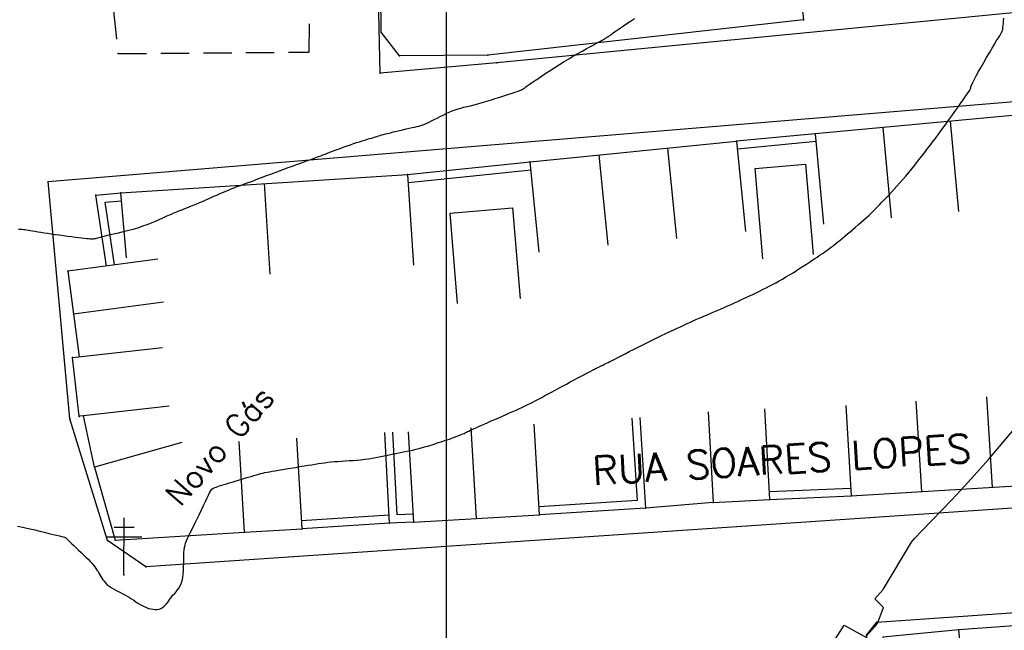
# Model space of a CAD drawing. Header units: millimetres. Extents: x 196436 to 199900, y 8705373 to 8708636.
# Tile 183 of 238: x 198362 to 198449, y 8706901 to 8706955. Entities that reach past the tile are written whole.
import ezdxf
from ezdxf.enums import TextEntityAlignment as Align

# ---------------------------------------------------------------- set-up
doc = ezdxf.new("R2010")
doc.units = ezdxf.units.MM
doc.header["$LTSCALE"] = 5
doc.linetypes.add('DASHED', pattern=[0.75, 0.5, -0.25])
for name, color, linetype in [('$CURVAS2', 40, 'Continuous'), ('CASA', 6, 'Continuous'), ('MALHA', 9, 'Continuous'), ('MEIO-FIO', 7, 'Continuous'), ('MURO', 9, 'Continuous'), ('POSTE', 3, 'Continuous'), ('TEXTO', 2, 'Continuous'), ('TXT_NRUA', 3, 'Continuous')]:
    doc.layers.add(name, color=color, linetype=linetype)
doc.styles.add('GEOSIS', font='ROMANS.SHX')

# ---------------------------------------------------------------- blocks, each defined once
blk = doc.blocks.new('C')
at = {"layer": 'CASA'}
blk.add_lwpolyline([(0, 0), (0, 8)], dxfattribs=at)

msp = doc.modelspace()

# ---------------------------------------------------------------- linework, layer by layer
at = {"layer": '$CURVAS2'}
for points in [[(198362.242, 8706910.234, 683), (198362.566, 8706910.171, 683), (198362.935, 8706910.092, 683), (198363.339, 8706910.001, 683), (198363.764, 8706909.902, 683), (198364.194, 8706909.8, 683), (198364.616, 8706909.697, 683), (198365.014, 8706909.599, 683), (198365.376, 8706909.509, 683), (198365.685, 8706909.433, 683), (198365.931, 8706909.372, 683), (198366.12, 8706909.326, 683), (198366.258, 8706909.293, 683), (198366.354, 8706909.27, 683), (198366.417, 8706909.254, 683), (198366.454, 8706909.244, 683), (198366.473, 8706909.237, 683), (198366.482, 8706909.231, 683), (198366.49, 8706909.222, 683), (198366.501, 8706909.209, 683), (198366.52, 8706909.187, 683), (198366.55, 8706909.154, 683), (198366.597, 8706909.104, 683), (198366.665, 8706909.036, 683), (198366.757, 8706908.945, 683), (198366.88, 8706908.829, 683), (198367.034, 8706908.684, 683), (198367.216, 8706908.516, 683), (198367.417, 8706908.329, 683), (198367.63, 8706908.129, 683), (198367.849, 8706907.922, 683), (198368.067, 8706907.714, 683), (198368.276, 8706907.509, 683), (198368.468, 8706907.313, 683), (198368.64, 8706907.131, 683), (198368.791, 8706906.962, 683), (198368.924, 8706906.803, 683), (198369.043, 8706906.652, 683), (198369.149, 8706906.507, 683), (198369.245, 8706906.366, 683), (198369.335, 8706906.227, 683), (198369.42, 8706906.087, 683), (198369.503, 8706905.944, 683), (198369.588, 8706905.8, 683), (198369.677, 8706905.656, 683), (198369.772, 8706905.512, 683), (198369.877, 8706905.37, 683), (198369.994, 8706905.232, 683), (198370.126, 8706905.098, 683), (198370.276, 8706904.97, 683), (198370.446, 8706904.848, 683), (198370.632, 8706904.732, 683), (198370.832, 8706904.62, 683), (198371.041, 8706904.51, 683), (198371.256, 8706904.401, 683), (198371.473, 8706904.292, 683), (198371.689, 8706904.18, 683), (198371.9, 8706904.064, 683), (198372.102, 8706903.943, 683), (198372.297, 8706903.82, 683), (198372.487, 8706903.695, 683), (198372.673, 8706903.572, 683), (198372.856, 8706903.452, 683), (198373.04, 8706903.338, 683), (198373.225, 8706903.233, 683), (198373.412, 8706903.137, 683), (198373.604, 8706903.055, 683), (198373.798, 8706902.986, 683), (198373.992, 8706902.934, 683), (198374.184, 8706902.9, 683), (198374.37, 8706902.886, 683), (198374.55, 8706902.893, 683), (198374.719, 8706902.924, 683), (198374.877, 8706902.979, 683), (198375.021, 8706903.061, 683), (198375.152, 8706903.165, 683), (198375.275, 8706903.288, 683), (198375.391, 8706903.424, 683), (198375.504, 8706903.57, 683), (198375.615, 8706903.722, 683), (198375.728, 8706903.874, 683), (198375.846, 8706904.023, 683), (198375.969, 8706904.166, 683), (198376.096, 8706904.307, 683), (198376.224, 8706904.451, 683), (198376.347, 8706904.605, 683), (198376.464, 8706904.773, 683), (198376.571, 8706904.962, 683), (198376.664, 8706905.177, 683), (198376.74, 8706905.423, 683), (198376.796, 8706905.704, 683), (198376.835, 8706906.013, 683), (198376.861, 8706906.339, 683), (198376.877, 8706906.674, 683), (198376.886, 8706907.008, 683), (198376.892, 8706907.331, 683), (198376.899, 8706907.634, 683), (198376.911, 8706907.907, 683), (198376.93, 8706908.144, 683), (198376.959, 8706908.353, 683), (198377.001, 8706908.546, 683), (198377.058, 8706908.735, 683), (198377.133, 8706908.932, 683), (198377.227, 8706909.15, 683), (198377.344, 8706909.398, 683), (198377.485, 8706909.691, 683), (198377.652, 8706910.034, 683), (198377.838, 8706910.418, 683), (198378.037, 8706910.828, 683), (198378.24, 8706911.247, 683), (198378.442, 8706911.662, 683), (198378.633, 8706912.057, 683), (198378.807, 8706912.418, 683), (198378.956, 8706912.728, 683), (198379.075, 8706912.977, 683), (198379.17, 8706913.17, 683), (198379.247, 8706913.316, 683), (198379.314, 8706913.423, 683), (198379.377, 8706913.5, 683), (198379.443, 8706913.556, 683), (198379.521, 8706913.6, 683), (198379.617, 8706913.64, 683), (198379.737, 8706913.684, 683), (198379.88, 8706913.733, 683), (198380.046, 8706913.787, 683), (198380.233, 8706913.846, 683), (198380.439, 8706913.91, 683), (198380.664, 8706913.978, 683), (198380.906, 8706914.052, 683), (198381.162, 8706914.129, 683), (198381.433, 8706914.211, 683), (198381.712, 8706914.296, 683), (198381.995, 8706914.382, 683), (198382.277, 8706914.467, 683), (198382.553, 8706914.55, 683), (198382.818, 8706914.629, 683), (198383.067, 8706914.701, 683), (198383.295, 8706914.767, 683), (198383.499, 8706914.823, 683), (198383.686, 8706914.873, 683), (198383.865, 8706914.917, 683), (198384.043, 8706914.957, 683), (198384.231, 8706914.997, 683), (198384.436, 8706915.036, 683), (198384.668, 8706915.078, 683), (198384.935, 8706915.124, 683), (198385.243, 8706915.176, 683), (198385.586, 8706915.233, 683), (198385.954, 8706915.293, 683), (198386.338, 8706915.356, 683), (198386.729, 8706915.42, 683), (198387.118, 8706915.483, 683), (198387.494, 8706915.544, 683), (198387.85, 8706915.603, 683), (198388.177, 8706915.657, 683), (198388.481, 8706915.708, 683), (198388.767, 8706915.754, 683), (198389.041, 8706915.796, 683), (198389.309, 8706915.834, 683), (198389.579, 8706915.869, 683), (198389.856, 8706915.899, 683), (198390.146, 8706915.926, 683), (198390.455, 8706915.95, 683), (198390.779, 8706915.972, 683), (198391.116, 8706915.993, 683), (198391.46, 8706916.015, 683), (198391.81, 8706916.039, 683), (198392.159, 8706916.066, 683), (198392.505, 8706916.098, 683), (198392.845, 8706916.136, 683), (198393.173, 8706916.181, 683), (198393.492, 8706916.232, 683), (198393.803, 8706916.288, 683), (198394.105, 8706916.347, 683), (198394.402, 8706916.409, 683), (198394.693, 8706916.471, 683), (198394.98, 8706916.532, 683), (198395.264, 8706916.592, 683), (198395.547, 8706916.648, 683), (198395.831, 8706916.703, 683), (198396.119, 8706916.758, 683), (198396.415, 8706916.817, 683), (198396.72, 8706916.88, 683), (198397.037, 8706916.95, 683), (198397.37, 8706917.029, 683), (198397.722, 8706917.119, 683), (198398.093, 8706917.221, 683), (198398.477, 8706917.333, 683), (198398.866, 8706917.452, 683), (198399.251, 8706917.573, 683), (198399.624, 8706917.695, 683), (198399.976, 8706917.812, 683), (198400.3, 8706917.923, 683), (198400.586, 8706918.024, 683), (198400.83, 8706918.112, 683), (198401.034, 8706918.188, 683), (198401.206, 8706918.255, 683), (198401.351, 8706918.314, 683), (198401.477, 8706918.368, 683), (198401.589, 8706918.419, 683), (198401.694, 8706918.469, 683), (198401.798, 8706918.519, 683), (198401.908, 8706918.571, 683), (198402.026, 8706918.628, 683), (198402.157, 8706918.69, 683), (198402.303, 8706918.759, 683), (198402.468, 8706918.835, 683), (198402.655, 8706918.921, 683), (198402.867, 8706919.016, 683), (198403.107, 8706919.124, 683), (198403.377, 8706919.244, 683), (198403.673, 8706919.373, 683), (198403.987, 8706919.511, 683), (198404.313, 8706919.653, 683), (198404.645, 8706919.798, 683), (198404.975, 8706919.943, 683), (198405.299, 8706920.085, 683), (198405.608, 8706920.221, 683), (198405.898, 8706920.35, 683), (198406.171, 8706920.472, 683), (198406.431, 8706920.59, 683), (198406.681, 8706920.706, 683), (198406.924, 8706920.821, 683), (198407.165, 8706920.938, 683), (198407.406, 8706921.057, 683), (198407.651, 8706921.182, 683), (198407.904, 8706921.313, 683), (198408.165, 8706921.451, 683), (198408.435, 8706921.595, 683), (198408.714, 8706921.746, 683), (198409.003, 8706921.903, 683), (198409.302, 8706922.066, 683), (198409.613, 8706922.235, 683), (198409.935, 8706922.409, 683), (198410.269, 8706922.589, 683), (198410.609, 8706922.771, 683), (198410.95, 8706922.952, 683), (198411.286, 8706923.131, 683), (198411.613, 8706923.304, 683), (198411.924, 8706923.468, 683), (198412.213, 8706923.62, 683), (198412.476, 8706923.758, 683), (198412.708, 8706923.879, 683), (198412.912, 8706923.985, 683), (198413.089, 8706924.077, 683), (198413.245, 8706924.158, 683), (198413.383, 8706924.228, 683), (198413.505, 8706924.29, 683), (198413.616, 8706924.346, 683), (198413.718, 8706924.398, 683), (198413.817, 8706924.447, 683), (198413.916, 8706924.496, 683), (198414.022, 8706924.549, 683), (198414.141, 8706924.609, 683), (198414.279, 8706924.678, 683), (198414.441, 8706924.76, 683), (198414.634, 8706924.858, 683), (198414.863, 8706924.975, 683), (198415.131, 8706925.114, 683), (198415.437, 8706925.271, 683), (198415.774, 8706925.444, 683), (198416.137, 8706925.631, 683), (198416.522, 8706925.827, 683), (198416.922, 8706926.029, 683), (198417.333, 8706926.235, 683), (198417.749, 8706926.442, 683), (198418.165, 8706926.646, 683), (198418.577, 8706926.846, 683), (198418.978, 8706927.039, 683), (198419.364, 8706927.222, 683), (198419.73, 8706927.395, 683), (198420.07, 8706927.555, 683), (198420.379, 8706927.7, 683), (198420.652, 8706927.827, 683), (198420.886, 8706927.936, 683), (198421.085, 8706928.028, 683), (198421.256, 8706928.107, 683), (198421.404, 8706928.174, 683), (198421.535, 8706928.234, 683), (198421.657, 8706928.289, 683), (198421.776, 8706928.341, 683), (198421.896, 8706928.394, 683), (198422.025, 8706928.45, 683), (198422.165, 8706928.51, 683), (198422.317, 8706928.575, 683), (198422.484, 8706928.647, 683), (198422.668, 8706928.725, 683), (198422.87, 8706928.812, 683), (198423.093, 8706928.908, 683), (198423.338, 8706929.013, 683), (198423.607, 8706929.129, 683), (198423.894, 8706929.253, 683), (198424.195, 8706929.384, 683), (198424.505, 8706929.519, 683), (198424.817, 8706929.657, 683), (198425.127, 8706929.794, 683), (198425.43, 8706929.929, 683), (198425.719, 8706930.06, 683), (198425.991, 8706930.185, 683), (198426.249, 8706930.306, 683), (198426.496, 8706930.422, 683), (198426.735, 8706930.537, 683), (198426.97, 8706930.651, 683), (198427.205, 8706930.766, 683), (198427.444, 8706930.884, 683), (198427.689, 8706931.006, 683), (198427.945, 8706931.133, 683), (198428.21, 8706931.266, 683), (198428.485, 8706931.406, 683), (198428.767, 8706931.552, 683), (198429.057, 8706931.705, 683), (198429.353, 8706931.866, 683), (198429.654, 8706932.035, 683), (198429.96, 8706932.213, 683), (198430.269, 8706932.399, 683), (198430.579, 8706932.59, 683), (198430.886, 8706932.784, 683), (198431.187, 8706932.978, 683), (198431.48, 8706933.169, 683), (198431.759, 8706933.353, 683), (198432.024, 8706933.528, 683), (198432.269, 8706933.69, 683), (198432.494, 8706933.837, 683), (198432.7, 8706933.971, 683), (198432.89, 8706934.095, 683), (198433.068, 8706934.212, 683), (198433.235, 8706934.323, 683), (198433.395, 8706934.432, 683), (198433.55, 8706934.541, 683), (198433.705, 8706934.653, 683), (198433.862, 8706934.771, 683), (198434.021, 8706934.895, 683), (198434.186, 8706935.026, 683), (198434.357, 8706935.166, 683), (198434.537, 8706935.313, 683), (198434.726, 8706935.471, 683), (198434.926, 8706935.638, 683), (198435.14, 8706935.817, 683), (198435.367, 8706936.007, 683), (198435.605, 8706936.206, 683), (198435.85, 8706936.412, 683), (198436.099, 8706936.621, 683), (198436.346, 8706936.833, 683), (198436.59, 8706937.043, 683), (198436.825, 8706937.249, 683), (198437.048, 8706937.449, 683), (198437.257, 8706937.642, 683), (198437.453, 8706937.828, 683), (198437.641, 8706938.011, 683), (198437.824, 8706938.194, 683), (198438.005, 8706938.379, 683), (198438.189, 8706938.57, 683), (198438.378, 8706938.77, 683), (198438.577, 8706938.98, 683), (198438.788, 8706939.204, 683), (198439.01, 8706939.441, 683), (198439.243, 8706939.691, 683), (198439.484, 8706939.954, 683), (198439.733, 8706940.228, 683), (198439.988, 8706940.514, 683), (198440.247, 8706940.81, 683), (198440.511, 8706941.116, 683), (198440.775, 8706941.432, 683), (198441.039, 8706941.752, 683), (198441.3, 8706942.074, 683), (198441.553, 8706942.391, 683), (198441.797, 8706942.7, 683), (198442.029, 8706942.997, 683), (198442.246, 8706943.276, 683), (198442.444, 8706943.534, 683), (198442.624, 8706943.768, 683), (198442.788, 8706943.984, 683), (198442.944, 8706944.191, 683), (198443.098, 8706944.397, 683), (198443.256, 8706944.611, 683), (198443.425, 8706944.841, 683), (198443.61, 8706945.095, 683), (198443.817, 8706945.382, 683), (198444.052, 8706945.706, 683), (198444.307, 8706946.06, 683), (198444.573, 8706946.43, 683), (198444.841, 8706946.805, 683), (198445.103, 8706947.171, 683), (198445.35, 8706947.516, 683), (198445.572, 8706947.829, 683), (198445.761, 8706948.097, 683), (198445.91, 8706948.31, 683), (198446.022, 8706948.475, 683), (198446.103, 8706948.597, 683), (198446.159, 8706948.687, 683), (198446.194, 8706948.752, 683), (198446.215, 8706948.8, 683), (198446.226, 8706948.839, 683), (198446.234, 8706948.878, 683), (198446.243, 8706948.924, 683), (198446.259, 8706948.985, 683), (198446.286, 8706949.066, 683), (198446.328, 8706949.174, 683), (198446.391, 8706949.317, 683), (198446.479, 8706949.499, 683), (198446.596, 8706949.729, 683), (198446.747, 8706950.012, 683), (198446.934, 8706950.351, 683), (198447.151, 8706950.734, 683), (198447.387, 8706951.145, 683), (198447.633, 8706951.567, 683), (198447.879, 8706951.986, 683), (198448.116, 8706952.385, 683), (198448.333, 8706952.747, 683), (198448.522, 8706953.057, 683), (198448.675, 8706953.304, 683), (198448.794, 8706953.495, 683), (198448.885, 8706953.645, 683), (198448.951, 8706953.765, 683), (198448.999, 8706953.869, 683), (198449.033, 8706953.97, 683), (198449.057, 8706954.08, 683), (198449.077, 8706954.214, 683), (198449.096, 8706954.381, 683), (198449.115, 8706954.578, 683), (198449.132, 8706954.799, 683), (198449.149, 8706955.04, 683)], [(198362.343, 8706936.422, 682), (198362.49, 8706936.423, 682), (198362.625, 8706936.418, 682), (198362.756, 8706936.407, 682), (198362.889, 8706936.391, 682), (198363.031, 8706936.37, 682), (198363.189, 8706936.344, 682), (198363.368, 8706936.315, 682), (198363.568, 8706936.281, 682), (198363.791, 8706936.244, 682), (198364.034, 8706936.205, 682), (198364.299, 8706936.162, 682), (198364.585, 8706936.117, 682), (198364.891, 8706936.07, 682), (198365.218, 8706936.021, 682), (198365.563, 8706935.971, 682), (198365.92, 8706935.92, 682), (198366.283, 8706935.87, 682), (198366.642, 8706935.82, 682), (198366.992, 8706935.774, 682), (198367.323, 8706935.73, 682), (198367.63, 8706935.691, 682), (198367.904, 8706935.658, 682), (198368.139, 8706935.63, 682), (198368.339, 8706935.609, 682), (198368.51, 8706935.594, 682), (198368.656, 8706935.585, 682), (198368.783, 8706935.582, 682), (198368.896, 8706935.586, 682), (198369, 8706935.596, 682), (198369.101, 8706935.613, 682), (198369.203, 8706935.635, 682), (198369.311, 8706935.664, 682), (198369.429, 8706935.698, 682), (198369.561, 8706935.737, 682), (198369.709, 8706935.78, 682), (198369.879, 8706935.828, 682), (198370.074, 8706935.879, 682), (198370.297, 8706935.933, 682), (198370.552, 8706935.99, 682), (198370.835, 8706936.051, 682), (198371.144, 8706936.118, 682), (198371.473, 8706936.191, 682), (198371.819, 8706936.273, 682), (198372.179, 8706936.365, 682), (198372.547, 8706936.468, 682), (198372.921, 8706936.584, 682), (198373.297, 8706936.714, 682), (198373.669, 8706936.853, 682), (198374.035, 8706936.999, 682), (198374.39, 8706937.148, 682), (198374.73, 8706937.295, 682), (198375.051, 8706937.438, 682), (198375.349, 8706937.571, 682), (198375.62, 8706937.691, 682), (198375.861, 8706937.797, 682), (198376.077, 8706937.888, 682), (198376.274, 8706937.969, 682), (198376.456, 8706938.042, 682), (198376.631, 8706938.111, 682), (198376.804, 8706938.178, 682), (198376.98, 8706938.247, 682), (198377.166, 8706938.32, 682), (198377.366, 8706938.4, 682), (198377.58, 8706938.487, 682), (198377.805, 8706938.579, 682), (198378.04, 8706938.677, 682), (198378.283, 8706938.779, 682), (198378.533, 8706938.885, 682), (198378.786, 8706938.994, 682), (198379.043, 8706939.104, 682), (198379.299, 8706939.216, 682), (198379.555, 8706939.328, 682), (198379.807, 8706939.438, 682), (198380.054, 8706939.546, 682), (198380.295, 8706939.651, 682), (198380.526, 8706939.751, 682), (198380.746, 8706939.844, 682), (198380.954, 8706939.93, 682), (198381.148, 8706940.009, 682), (198381.333, 8706940.081, 682), (198381.515, 8706940.151, 682), (198381.699, 8706940.219, 682), (198381.891, 8706940.29, 682), (198382.096, 8706940.365, 682), (198382.32, 8706940.448, 682), (198382.569, 8706940.54, 682), (198382.847, 8706940.645, 682), (198383.151, 8706940.76, 682), (198383.478, 8706940.885, 682), (198383.824, 8706941.016, 682), (198384.185, 8706941.154, 682), (198384.558, 8706941.295, 682), (198384.939, 8706941.438, 682), (198385.323, 8706941.581, 682), (198385.708, 8706941.723, 682), (198386.089, 8706941.862, 682), (198386.463, 8706941.997, 682), (198386.826, 8706942.128, 682), (198387.173, 8706942.253, 682), (198387.502, 8706942.371, 682), (198387.808, 8706942.481, 682), (198388.087, 8706942.582, 682), (198388.337, 8706942.673, 682), (198388.562, 8706942.756, 682), (198388.77, 8706942.834, 682), (198388.966, 8706942.908, 682), (198389.156, 8706942.98, 682), (198389.347, 8706943.053, 682), (198389.545, 8706943.128, 682), (198389.756, 8706943.209, 682), (198389.984, 8706943.297, 682), (198390.229, 8706943.389, 682), (198390.486, 8706943.486, 682), (198390.752, 8706943.585, 682), (198391.025, 8706943.685, 682), (198391.3, 8706943.785, 682), (198391.574, 8706943.881, 682), (198391.845, 8706943.974, 682), (198392.108, 8706944.061, 682), (198392.363, 8706944.142, 682), (198392.607, 8706944.218, 682), (198392.84, 8706944.289, 682), (198393.059, 8706944.355, 682), (198393.264, 8706944.416, 682), (198393.453, 8706944.471, 682), (198393.624, 8706944.523, 682), (198393.777, 8706944.569, 682), (198393.917, 8706944.613, 682), (198394.052, 8706944.655, 682), (198394.187, 8706944.696, 682), (198394.329, 8706944.738, 682), (198394.485, 8706944.782, 682), (198394.66, 8706944.829, 682), (198394.863, 8706944.882, 682), (198395.096, 8706944.94, 682), (198395.354, 8706945.002, 682), (198395.63, 8706945.068, 682), (198395.916, 8706945.135, 682), (198396.204, 8706945.201, 682), (198396.487, 8706945.266, 682), (198396.756, 8706945.328, 682), (198397.004, 8706945.384, 682), (198397.226, 8706945.435, 682), (198397.425, 8706945.483, 682), (198397.609, 8706945.53, 682), (198397.782, 8706945.58, 682), (198397.952, 8706945.635, 682), (198398.125, 8706945.7, 682), (198398.308, 8706945.776, 682), (198398.506, 8706945.868, 682), (198398.724, 8706945.976, 682), (198398.961, 8706946.098, 682), (198399.211, 8706946.229, 682), (198399.473, 8706946.364, 682), (198399.741, 8706946.5, 682), (198400.012, 8706946.632, 682), (198400.282, 8706946.755, 682), (198400.547, 8706946.865, 682), (198400.804, 8706946.959, 682), (198401.059, 8706947.04, 682), (198401.316, 8706947.112, 682), (198401.58, 8706947.18, 682), (198401.857, 8706947.247, 682), (198402.152, 8706947.318, 682), (198402.47, 8706947.397, 682), (198402.817, 8706947.489, 682), (198403.196, 8706947.596, 682), (198403.598, 8706947.716, 682), (198404.01, 8706947.844, 682), (198404.422, 8706947.975, 682), (198404.823, 8706948.105, 682), (198405.199, 8706948.228, 682), (198405.54, 8706948.342, 682), (198405.835, 8706948.44, 682), (198406.075, 8706948.521, 682), (198406.263, 8706948.584, 682), (198406.408, 8706948.634, 682), (198406.517, 8706948.672, 682), (198406.596, 8706948.701, 682), (198406.653, 8706948.725, 682), (198406.696, 8706948.745, 682), (198406.732, 8706948.764, 682), (198406.767, 8706948.786, 682), (198406.808, 8706948.814, 682), (198406.862, 8706948.851, 682), (198406.934, 8706948.902, 682), (198407.031, 8706948.971, 682), (198407.159, 8706949.062, 682), (198407.324, 8706949.178, 682), (198407.533, 8706949.323, 682), (198407.788, 8706949.5, 682), (198408.087, 8706949.705, 682), (198408.422, 8706949.932, 682), (198408.787, 8706950.176, 682), (198409.175, 8706950.432, 682), (198409.58, 8706950.695, 682), (198409.995, 8706950.958, 682), (198410.413, 8706951.217, 682), (198410.829, 8706951.467, 682), (198411.237, 8706951.705, 682), (198411.631, 8706951.931, 682), (198412.008, 8706952.142, 682), (198412.361, 8706952.338, 682), (198412.687, 8706952.515, 682), (198412.979, 8706952.674, 682), (198413.234, 8706952.812, 682), (198413.447, 8706952.929, 682), (198413.622, 8706953.025, 682), (198413.763, 8706953.105, 682), (198413.876, 8706953.169, 682), (198413.965, 8706953.221, 682), (198414.035, 8706953.262, 682), (198414.09, 8706953.295, 682), (198414.136, 8706953.323, 682), (198414.177, 8706953.347, 682), (198414.214, 8706953.37, 682), (198414.249, 8706953.391, 682), (198414.284, 8706953.413, 682), (198414.319, 8706953.435, 682), (198414.356, 8706953.461, 682), (198414.397, 8706953.489, 682), (198414.443, 8706953.523, 682), (198414.495, 8706953.562, 682), (198414.557, 8706953.609, 682), (198414.635, 8706953.667, 682), (198414.731, 8706953.738, 682), (198414.85, 8706953.824, 682), (198414.997, 8706953.928, 682), (198415.176, 8706954.051, 682), (198415.39, 8706954.197, 682), (198415.643, 8706954.367, 682), (198415.933, 8706954.56, 682), (198416.253, 8706954.774, 682), (198416.601, 8706955.009, 682)], [(198437.08, 8706900.605, 684), (198438.013, 8706901.642, 684), (198438.563, 8706903.057, 684), (198437.798, 8706903.833, 684), (198438.511, 8706904.659, 684), (198441.013, 8706908.819, 684), (198441.281, 8706909.146, 684), (198441.972, 8706909.862, 684), (198444.58, 8706912.565, 684), (198445.72, 8706913.799, 684), (198447.818, 8706916.105, 684), (198450.057, 8706918.78, 684)], [(198433.406, 8706898.852, 684), (198435.081, 8706901.508, 684), (198436.984, 8706900.445, 684)]]:
    msp.add_polyline3d(points, dxfattribs=at)
at = {"layer": 'CASA', "linetype": 'DASHED'}
for p, q in [((198387.951, 8706952.042), (198388.021, 8706968.069)), ((198369.414, 8706966.853), (198371.122, 8706951.919)), ((198371.122, 8706951.919), (198387.951, 8706952.042))]:
    msp.add_line(p, q, dxfattribs=at)
at = {"layer": 'CASA'}
for p, q in [((198462.303, 8706947.585), (198432.528, 8706944.851)), ((198432.528, 8706944.851), (198433.26, 8706936.884)), ((198407.424, 8706942.372), (198425.611, 8706944.179)), ((198425.611, 8706944.179), (198426.402, 8706936.218)), ((198408.215, 8706934.412), (198407.424, 8706942.372)), ((198371.343, 8706939.639), (198396.614, 8706941.251)), ((198396.614, 8706941.251), (198397.123, 8706933.267)), ((198383.978, 8706940.445), (198384.488, 8706932.461)), ((198371.852, 8706933.901), (198371.343, 8706939.639)), ((198374.603, 8706933.782), (198366.674, 8706932.721)), ((198366.674, 8706932.721), (198367.684, 8706925.166)), ((198375.108, 8706930.005), (198367.179, 8706928.944)), ((198435.22, 8706920.883), (198435.715, 8706912.898)), ((198402.693, 8706910.913), (198402.215, 8706918.898)), ((198408.237, 8706911.245), (198407.759, 8706919.23)), ((198396.671, 8706918.567), (198397.149, 8706910.581)), ((198435.715, 8706912.898), (198522.757, 8706918.294)), ((198397.149, 8706910.581), (198408.237, 8706911.245))]:
    msp.add_line(p, q, dxfattribs=at)
for points in [[(198430.603, 8706962.859), (198431.495, 8706954.909), (198403.688, 8706951.789), (198395.909, 8706951.706), (198394.276, 8706953.792), (198394.177, 8706967.324), (198394.919, 8706968.16), (198401.18, 8706968.318), (198401.822, 8706963.405)], [(198427.919, 8706933.801), (198427.23, 8706941.771), (198431.679, 8706942.156), (198432.368, 8706934.185)], [(198401.024, 8706929.867), (198400.357, 8706937.839), (198405.857, 8706938.3), (198406.525, 8706930.328)], [(198375.612, 8706920.821), (198368.045, 8706919.967), (198367.662, 8706919.923), (198367.078, 8706925.098), (198375.027, 8706925.996)], [(198423.109, 8706920.311), (198423.537, 8706912.322), (198428.534, 8706912.59), (198428.106, 8706920.579)], [(198369.016, 8706915.443), (198368.045, 8706919.967)], [(198382.258, 8706909.711), (198387.312, 8706910.005), (198386.847, 8706917.991)], [(198376.713, 8706917.622), (198369.016, 8706915.443), (198370.841, 8706908.997), (198382.258, 8706909.711), (198381.759, 8706917.695)], [(198423.537, 8706912.322), (198417.579, 8706911.831)], [(198487.41, 8706904.158), (198445.203, 8706901.078)], [(198445.961, 8706893.114), (198445.203, 8706901.078), (198438.486, 8706900.439), (198440.184, 8706891.72), (198445.335, 8706892.538)]]:
    msp.add_lwpolyline(points, dxfattribs=at)
for p in [(198431.496, 8706954.908, 682.545), (198394.276, 8706953.791, 681.503), (198371.123, 8706951.918, 681.461), (198395.91, 8706951.705, 681.595), (198403.689, 8706951.788, 681.994), (198432.529, 8706944.849, 682.556), (198425.612, 8706944.178, 682.434), (198407.425, 8706942.372, 682.18), (198396.614, 8706941.25, 682.22), (198371.344, 8706939.638, 681.813), (198366.674, 8706932.721, 682.221), (198367.078, 8706925.097, 682.378), (198367.663, 8706919.922, 682.72), (198368.045, 8706919.966, 682.725), (198369.016, 8706915.442, 682.781), (198428.535, 8706912.589, 683.828), (198435.716, 8706912.897, 683.721), (198423.538, 8706912.321, 683.716), (198387.313, 8706910.004, 683.23), (198397.15, 8706910.58, 683.11), (198382.259, 8706909.71, 683.184), (198370.841, 8706908.996, 682.995), (198445.204, 8706901.077, 684.56)]:
    msp.add_point(p, dxfattribs=at)
at = {"layer": 'MALHA'}
msp.add_line((198400, 8708635.599), (198400, 8705384.785), dxfattribs=at)
msp.add_line((198400, 8708635.599), (198400, 8705384.785), dxfattribs=at)
at = {"layer": 'MEIO-FIO'}
for points in [[(198411.386, 8706971.89), (198523.499, 8706991.775), (198524.325, 8706991.203), (198523.612, 8706964.066), (198522.185, 8706962.545), (198404.467, 8706951.105), (198394.189, 8706950.198), (198393.793, 8706968.766), (198411.386, 8706971.89)], [(198437.964, 8706901.768), (198522.785, 8706907.67), (198523.664, 8706907.048), (198524.127, 8706875.421), (198523.285, 8706874.536), (198444.917, 8706868.167), (198443.717, 8706869.363), (198437.044, 8706900.609), (198437.964, 8706901.768)]]:
    msp.add_lwpolyline(points, dxfattribs=at)
msp.add_lwpolyline([(198364.951, 8706940.621), (198521.395, 8706953.602, -0.43564), (198523.209, 8706951.949), (198523.607, 8706918.056, -0.394621), (198522.397, 8706916.731), (198373.54, 8706906.656), (198370.178, 8706908.973), (198366.85, 8706919.696), (198364.951, 8706940.621)], format="xyb", dxfattribs=at)
for p in [(198404.468, 8706951.104, 681.89), (198394.19, 8706950.197, 681.641), (198364.952, 8706940.62, 681.706), (198366.851, 8706919.696, 682.457), (198370.178, 8706908.972, 682.796), (198373.54, 8706906.655, 682.735), (198437.965, 8706901.767, 683.948)]:
    msp.add_point(p, dxfattribs=at)
at = {"layer": 'MURO'}
for points in [[(198432.528, 8706944.851), (198425.611, 8706944.179)], [(198432.596, 8706944.154), (198425.679, 8706943.482)], [(198396.614, 8706941.251), (198407.424, 8706942.372)], [(198396.686, 8706940.555), (198407.496, 8706941.676)], [(198370.082, 8706933.177), (198369.152, 8706939.441), (198371.343, 8706939.639)], [(198370.775, 8706933.28), (198369.954, 8706938.811), (198371.406, 8706938.942)], [(198416.379, 8706919.772), (198416.836, 8706912.486), (198408.193, 8706911.943)], [(198417.077, 8706919.816), (198417.579, 8706911.831), (198408.237, 8706911.245)], [(198397.149, 8706910.581), (198395.033, 8706910.492), (198394.613, 8706918.482)], [(198397.12, 8706911.28), (198395.695, 8706911.221), (198395.312, 8706918.518)], [(198428.504, 8706913.29), (198435.685, 8706913.598)], [(198428.534, 8706912.59), (198435.715, 8706912.898)], [(198394.989, 8706911.191), (198387.268, 8706910.703)], [(198395.033, 8706910.492), (198387.312, 8706910.005)]]:
    msp.add_lwpolyline(points, dxfattribs=at)
for p in [(198369.153, 8706939.44, 681.774), (198417.58, 8706911.83, 683.552), (198408.237, 8706911.244, 683.368), (198395.033, 8706910.491, 683.205)]:
    msp.add_point(p, dxfattribs=at)
at = {"layer": 'POSTE'}
for p, q in [((198371.616, 8706905.941), (198371.638, 8706910.981)), ((198370.759, 8706910.145), (198372.509, 8706910.137)), ((198370.055, 8706909.308), (198373.205, 8706909.294))]:
    msp.add_line(p, q, dxfattribs=at)
msp.add_point((198371.616, 8706905.94, 682.805), dxfattribs=at)

# ---------------------------------------------------------------- block references
at = {"layer": 'CASA'}
for p, rotation in [((198444.438, 8706945.944), 185.2469009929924), ((198438.483, 8706945.397), 185.2469009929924), ((198414.277, 8706935.014), 5.672898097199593), ((198420.34, 8706935.616), 5.672898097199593), ((198441.932, 8706913.284), 3.547477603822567), ((198448.149, 8706913.669), 3.547477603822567)]:
    msp.add_blockref('C', p, dxfattribs=dict(at, rotation=rotation))

# ---------------------------------------------------------------- texts
at = {"layer": 'TEXTO', "style": 'GEOSIS'}
msp.add_text('Novo Gás', height=2, rotation=48.85583, dxfattribs=at).set_placement((198377.046, 8706911.454), align=Align.BOTTOM_LEFT)
at = {"layer": 'TXT_NRUA', "style": 'GEOSIS'}
msp.add_text('RUA SOARES LOPES', height=2.5, rotation=3.46634, dxfattribs=at).set_placement((198413.037, 8706913.116), align=Align.BOTTOM_LEFT)

doc.saveas('drawing.dxf')
